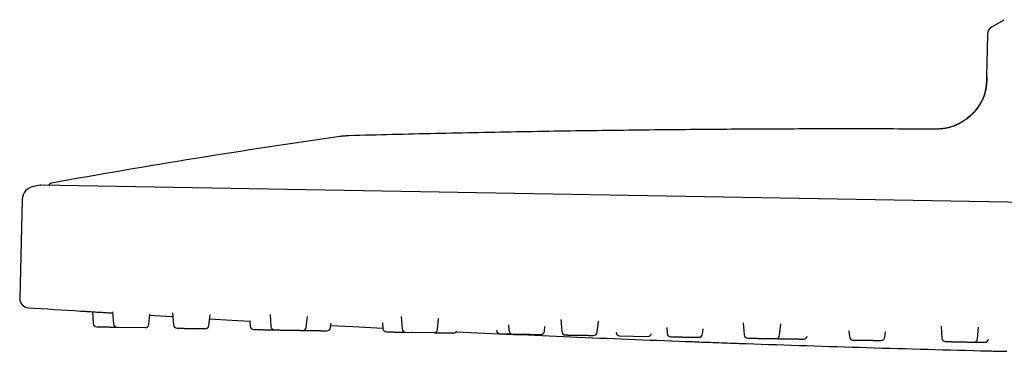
# Model space of a CAD drawing. Header units: millimetres. Extents: x 8 to 1762, y 12 to 2803.
# Tile 52 of 119: x 29 to 136, y 2722 to 2758. Entities that reach past the tile are written whole.
import ezdxf

# ---------------------------------------------------------------- set-up
doc = ezdxf.new("R2010")
doc.units = ezdxf.units.MM

msp = doc.modelspace()

# ---------------------------------------------------------------- linework, layer by layer
at = {"color": 7, "linetype": 'Continuous', "lineweight": 30}
for p, q in [((134.89, 2756.88), (136.24, 2757.66)), ((134.39, 2756.03), (134.31, 2751.43)), ((134.33, 2751.44), (134.31, 2751.44)), ((128.34, 2745.73), (128.34, 2745.73)), ((31.11, 2739.61), (30.39, 2739.48)), ((276.96, 2735.33), (31.17, 2739.62)), ((29.16, 2738.05), (28.88, 2727.29)), ((36.8, 2725.82), (36.89, 2724.55)), ((39.01, 2725.81), (39.1, 2724.51)), ((42.96, 2724.45), (43.08, 2725.56)), ((45.55, 2725.71), (45.64, 2724.4)), ((49.51, 2724.33), (49.63, 2725.47)), ((53.97, 2724.84), (54.01, 2724.25)), ((56.18, 2725.53), (56.27, 2724.22)), ((60.13, 2724.15), (60.26, 2725.31)), ((70.48, 2725.29), (70.57, 2723.97)), ((74.43, 2723.9), (74.56, 2725.09)), ((87.9, 2724.99), (87.99, 2723.66)), ((91.86, 2723.59), (91.98, 2724.81)), ((39.49, 2724.14), (39.49, 2724.14)), ((39.5, 2724.14), (42.56, 2724.09)), ((62.78, 2724.1), (62.83, 2724.56)), ((68.44, 2724.62), (68.48, 2724)), ((80.87, 2723.81), (80.87, 2723.79)), ((82.19, 2724.39), (82.23, 2723.76)), ((86.1, 2723.69), (86.15, 2724.21)), ((99.43, 2724.09), (99.48, 2723.46)), ((103.34, 2723.39), (103.4, 2723.94)), ((107.78, 2724.63), (107.87, 2723.31)), ((111.74, 2723.25), (111.87, 2724.49)), ((119.3, 2723.73), (119.35, 2723.11)), ((129.35, 2724.25), (129.44, 2722.94)), ((133.31, 2722.87), (133.44, 2724.14)), ((70.96, 2723.59), (74.03, 2723.54)), ((71.61, 2723.58), (71.69, 2723.58)), ((93.9, 2723.59), (93.9, 2723.56)), ((94.29, 2723.19), (97.36, 2723.13)), ((123.21, 2723.05), (123.27, 2723.62))]:
    msp.add_line(p, q, dxfattribs=at)
at = {"color": 7, "linetype": 'Continuous', "lineweight": 30, "flags": 128}
for points in [[(43.07, 2725.44), (45.42, 2725.3), (45.58, 2725.29)], [(49.58, 2725.05), (52.01, 2724.91), (53.97, 2724.8)], [(62.8, 2724.33), (65.2, 2724.2), (68.48, 2724.03)], [(101.49, 2722.59), (101.49, 2722.59), (101.5, 2722.59), (101.55, 2722.58), (101.63, 2722.58), (101.74, 2722.58), (101.88, 2722.57), (102.05, 2722.57), (102.24, 2722.56), (102.46, 2722.55), (102.7, 2722.54), (102.96, 2722.53), (103.23, 2722.52), (103.53, 2722.51), (103.83, 2722.5), (104.15, 2722.49), (104.47, 2722.48), (104.79, 2722.47), (105.11, 2722.45), (105.43, 2722.44), (105.74, 2722.43), (106.05, 2722.42), (106.35, 2722.41), (106.62, 2722.4), (106.88, 2722.39), (107.12, 2722.38), (107.34, 2722.37), (107.53, 2722.37), (107.7, 2722.36), (107.84, 2722.36), (107.95, 2722.35), (108.03, 2722.35), (108.07, 2722.35), (108.09, 2722.35), (108.09, 2722.35)], [(134.48, 2721.56), (134.48, 2721.56), (134.5, 2721.56), (134.54, 2721.55), (134.62, 2721.55), (134.73, 2721.55), (134.87, 2721.55), (135.04, 2721.54), (135.23, 2721.54), (135.45, 2721.53), (135.69, 2721.53), (135.95, 2721.52), (136.23, 2721.51), (136.52, 2721.51)]]:
    msp.add_lwpolyline(points, dxfattribs=at)
at = {"color": 7, "linetype": 'Continuous', "lineweight": 30}
for centre, radius, start, end in [((135.39, 2756.01), 1, 119.9638, 179), ((184.19, 1900.39), 853.07, 98.11385, 100.25252), ((32.44, 2739.35), 0.5, 100.2525, 149.0984), ((30.66, 2738.01), 1.5, 100.3866, 178.5), ((31.17, 2739.32), 0.3, 89, 100.3372), ((29.88, 2727.26), 1, 178.5, 266.2715), ((199.26, 5326.42), 2605.67, 266.27148, 266.39732), ((37.29, 2724.58), 0.4, 184, 269), ((39.5, 2724.54), 0.4, 184, 269), ((42.57, 2724.49), 0.4, 269, 354), ((46.04, 2724.43), 0.4, 184, 269), ((49.11, 2724.37), 0.4, 269, 354), ((54.41, 2724.28), 0.4, 184, 269), ((56.67, 2724.24), 0.4, 184, 269), ((59.74, 2724.19), 0.4, 269, 354), ((62.38, 2724.14), 0.4, 269, 354), ((68.88, 2724.03), 0.4, 184, 269), ((70.97, 2723.99), 0.4, 184, 269), ((74.03, 2723.94), 0.4, 269, 354), ((76.15, 2723.9), 0.4, 269, 338.0318), ((81.27, 2723.81), 0.4, 184, 269), ((82.63, 2723.79), 0.4, 184, 269), ((199.26, 5326.42), 2605.67, 267.29866, 267.84966), ((85.7, 2723.74), 0.4, 269, 354), ((88.39, 2723.69), 0.4, 184, 269), ((91.46, 2723.64), 0.4, 269, 354), ((94.3, 2723.59), 0.4, 184, 269), ((97.37, 2723.53), 0.4, 269, 346.4996), ((99.88, 2723.49), 0.4, 184, 269), ((102.94, 2723.44), 0.4, 269, 354), ((108.27, 2723.34), 0.4, 184, 269), ((111.34, 2723.29), 0.4, 269, 354), ((114.35, 2723.24), 0.4, 269, 350.5429), ((119.75, 2723.14), 0.4, 184, 269), ((122.81, 2723.09), 0.4, 269, 354), ((129.84, 2722.97), 0.4, 184, 269), ((132.91, 2722.91), 0.4, 269, 354), ((134.12, 2722.89), 0.4, 269, 354), ((199.26, 5326.42), 2605.67, 267.99492, 268.5755)]:
    msp.add_arc(centre, radius, start, end, dxfattribs=at)
for points, knots in [([(134.31, 2751.44), (134.31, 2751.29), (134.3, 2751), (134.27, 2750.55), (134.21, 2750.1), (134.11, 2749.65), (133.95, 2749.19), (133.75, 2748.75), (133.5, 2748.32), (133.22, 2747.92), (132.89, 2747.54), (132.53, 2747.19), (132.15, 2746.86), (131.74, 2746.58), (131.31, 2746.33), (130.88, 2746.13), (130.44, 2745.97), (130.01, 2745.85), (129.58, 2745.78), (129.16, 2745.74), (128.75, 2745.73), (128.47, 2745.73), (128.34, 2745.73)], [0, 0, 0, 0, 0.047123, 0.094776, 0.143383, 0.1933, 0.244793, 0.297978, 0.349617, 0.402487, 0.456248, 0.510462, 0.564646, 0.618321, 0.671058, 0.722525, 0.772519, 0.820986, 0.867192, 0.912219, 0.956361, 1, 1, 1, 1]), ([(134.33, 2751.44), (134.33, 2751.34), (134.33, 2751.17), (134.32, 2750.93), (134.31, 2750.73), (134.29, 2750.57), (134.27, 2750.39), (134.24, 2750.17), (134.18, 2749.85), (134.07, 2749.46), (133.91, 2749.04), (133.71, 2748.64), (133.49, 2748.27), (133.24, 2747.92), (132.96, 2747.59), (132.64, 2747.26), (132.26, 2746.93), (131.82, 2746.61), (131.36, 2746.34), (130.94, 2746.14), (130.59, 2746.01), (130.3, 2745.92), (130.01, 2745.85), (129.79, 2745.81), (129.63, 2745.79), (129.52, 2745.77), (129.39, 2745.76), (129.24, 2745.75), (129.05, 2745.74), (128.83, 2745.73), (128.6, 2745.73), (128.45, 2745.73), (128.37, 2745.73)], [0, 0, 0, 0, 0.029587, 0.055171, 0.076762, 0.094318, 0.108369, 0.135573, 0.163565, 0.214065, 0.264669, 0.310755, 0.356914, 0.403149, 0.449406, 0.495686, 0.55355, 0.611383, 0.669144, 0.726804, 0.759054, 0.791262, 0.823383, 0.853677, 0.864865, 0.875817, 0.889218, 0.906005, 0.926107, 0.949466, 0.976058, 1, 1, 1, 1]), ([(128.34, 2745.73), (125.56, 2745.74), (119.78, 2745.76), (111, 2745.74), (102.02, 2745.68), (92.89, 2745.58), (83.62, 2745.44), (74.21, 2745.25), (67.94, 2745.09), (64.8, 2745.01)], [0, 0, 0, 0, 0.131409, 0.272811, 0.414215, 0.555617, 0.70375, 0.851878, 1, 1, 1, 1]), ([(64.8, 2745.01), (64.75, 2745), (64.63, 2745), (64.43, 2744.99), (64.24, 2744.97), (64.06, 2744.96), (63.92, 2744.94), (63.83, 2744.93), (63.79, 2744.92)], [0, 0, 0, 0, 0.159369, 0.353459, 0.57017, 0.734096, 0.877333, 1, 1, 1, 1]), ([(35.52, 2725.9), (35.52, 2725.9), (35.52, 2725.9), (35.54, 2725.9), (35.58, 2725.9), (35.66, 2725.89), (35.77, 2725.88), (35.91, 2725.88), (36.08, 2725.87), (36.27, 2725.85), (36.49, 2725.84), (36.73, 2725.83), (36.99, 2725.81), (37.27, 2725.79), (37.56, 2725.77), (37.87, 2725.76), (38.18, 2725.74), (38.5, 2725.72), (38.78, 2725.7), (38.95, 2725.69), (39.02, 2725.68)], [0, 0, 0, 0, 0.00026, 0.060594, 0.120518, 0.180624, 0.241498, 0.30129, 0.361736, 0.422001, 0.482183, 0.542041, 0.602613, 0.6628, 0.722885, 0.782938, 0.843461, 0.903525, 0.963656, 1, 1, 1, 1]), ([(37.28, 2724.18), (37.29, 2724.18), (37.29, 2724.18), (37.31, 2724.18), (37.34, 2724.18), (37.39, 2724.18), (37.45, 2724.18), (37.53, 2724.18), (37.63, 2724.18), (37.73, 2724.17), (37.85, 2724.17), (37.96, 2724.17), (38.06, 2724.17), (38.16, 2724.17), (38.28, 2724.16), (38.43, 2724.16), (38.62, 2724.16), (38.8, 2724.15), (38.96, 2724.15), (39.1, 2724.15), (39.25, 2724.15), (39.37, 2724.14), (39.45, 2724.14), (39.48, 2724.14)], [0, 0, 0, 0, 0.046844, 0.093311, 0.13982, 0.186792, 0.237592, 0.287899, 0.338249, 0.389177, 0.439977, 0.490284, 0.523821, 0.557536, 0.591587, 0.653923, 0.715837, 0.778325, 0.825169, 0.871636, 0.918145, 0.965117, 1, 1, 1, 1]), ([(46.04, 2724.03), (46.04, 2724.03), (46.04, 2724.03), (46.05, 2724.03), (46.09, 2724.03), (46.14, 2724.03), (46.21, 2724.03), (46.29, 2724.02), (46.37, 2724.02), (46.47, 2724.02), (46.58, 2724.02), (46.71, 2724.02), (46.84, 2724.01), (46.98, 2724.01), (47.13, 2724.01), (47.26, 2724.01), (47.38, 2724.01), (47.49, 2724), (47.62, 2724), (47.79, 2724), (47.98, 2723.99), (48.14, 2723.99), (48.29, 2723.99), (48.41, 2723.99), (48.53, 2723.99), (48.64, 2723.98), (48.75, 2723.98), (48.84, 2723.98), (48.92, 2723.98), (48.99, 2723.98), (49.04, 2723.98), (49.07, 2723.98), (49.09, 2723.98), (49.1, 2723.98), (49.1, 2723.98), (49.1, 2723.98)], [0, 0, 0, 0, 0.00501, 0.045055, 0.084829, 0.124972, 0.155065, 0.184915, 0.214793, 0.244968, 0.277602, 0.309919, 0.342265, 0.374981, 0.407615, 0.439933, 0.461477, 0.483136, 0.50501, 0.545055, 0.584829, 0.624972, 0.655065, 0.684915, 0.714793, 0.744968, 0.777602, 0.809919, 0.842265, 0.874981, 0.907615, 0.939933, 0.961477, 0.983136, 1, 1, 1, 1]), ([(54.4, 2723.88), (54.4, 2723.88), (54.4, 2723.88), (54.43, 2723.88), (54.46, 2723.88), (54.51, 2723.88), (54.57, 2723.88), (54.65, 2723.88), (54.74, 2723.88), (54.85, 2723.87), (54.96, 2723.87), (55.08, 2723.87), (55.18, 2723.87), (55.27, 2723.87), (55.4, 2723.87), (55.55, 2723.86), (55.74, 2723.86), (55.92, 2723.86), (56.08, 2723.85), (56.22, 2723.85), (56.36, 2723.85), (56.5, 2723.85), (56.6, 2723.84), (56.65, 2723.84), (56.65, 2723.84)], [0, 0, 0, 0, 0.04599, 0.091609, 0.137271, 0.183386, 0.23326, 0.282649, 0.332081, 0.382081, 0.431954, 0.481344, 0.51427, 0.54737, 0.5808, 0.642, 0.702785, 0.764134, 0.810124, 0.855743, 0.901405, 0.94752, 0.997393, 1, 1, 1, 1]), ([(56.66, 2723.84), (56.66, 2723.84), (56.66, 2723.84), (56.68, 2723.84), (56.7, 2723.84), (56.74, 2723.84), (56.82, 2723.84), (56.91, 2723.84), (57, 2723.84), (57.1, 2723.84), (57.21, 2723.83), (57.33, 2723.83), (57.46, 2723.83), (57.6, 2723.83), (57.74, 2723.82), (57.9, 2723.82), (58.05, 2723.82), (58.19, 2723.82), (58.31, 2723.81), (58.41, 2723.81), (58.55, 2723.81), (58.7, 2723.81), (58.88, 2723.8), (59.04, 2723.8), (59.16, 2723.8), (59.27, 2723.8), (59.37, 2723.8), (59.46, 2723.79), (59.54, 2723.79), (59.61, 2723.79), (59.66, 2723.79), (59.7, 2723.79), (59.72, 2723.79), (59.73, 2723.79), (59.73, 2723.79)], [0, 0, 0, 0, 0.021597, 0.04331, 0.065238, 0.105381, 0.145253, 0.185494, 0.215661, 0.245585, 0.275536, 0.305785, 0.338499, 0.370896, 0.403321, 0.436118, 0.468832, 0.501228, 0.522826, 0.544538, 0.566466, 0.60661, 0.646481, 0.686722, 0.716889, 0.746813, 0.776764, 0.807014, 0.839728, 0.872124, 0.904549, 0.937346, 0.97006, 1, 1, 1, 1]), ([(59.74, 2723.79), (59.75, 2723.79), (59.8, 2723.79), (59.9, 2723.79), (60.02, 2723.78), (60.16, 2723.78), (60.29, 2723.78), (60.4, 2723.78), (60.5, 2723.78), (60.64, 2723.77), (60.8, 2723.77), (60.99, 2723.77), (61.17, 2723.76), (61.32, 2723.76), (61.46, 2723.76), (61.59, 2723.76), (61.71, 2723.75), (61.84, 2723.75), (61.95, 2723.75), (62.05, 2723.75), (62.14, 2723.75), (62.22, 2723.75), (62.27, 2723.75), (62.31, 2723.74), (62.34, 2723.74), (62.37, 2723.74), (62.37, 2723.74), (62.37, 2723.74)], [0, 0, 0, 0, 0.014576, 0.057439, 0.100795, 0.144041, 0.186867, 0.215417, 0.244119, 0.273107, 0.326174, 0.378881, 0.432078, 0.471956, 0.511513, 0.551107, 0.591095, 0.63434, 0.677167, 0.72003, 0.763386, 0.806631, 0.849458, 0.878008, 0.90671, 0.935697, 1, 1, 1, 1]), ([(68.88, 2723.63), (68.88, 2723.63), (68.88, 2723.63), (68.88, 2723.63), (68.9, 2723.63), (68.95, 2723.63), (69.02, 2723.63), (69.1, 2723.63), (69.18, 2723.62), (69.27, 2723.62), (69.37, 2723.62), (69.49, 2723.62), (69.62, 2723.62), (69.76, 2723.61), (69.9, 2723.61), (70.05, 2723.61), (70.19, 2723.61), (70.31, 2723.6), (70.42, 2723.6), (70.55, 2723.6), (70.71, 2723.6), (70.85, 2723.6), (70.93, 2723.59), (70.95, 2723.59)], [0, 0, 0, 0, 0.001624, 0.037236, 0.102432, 0.167186, 0.232541, 0.281534, 0.330132, 0.378775, 0.427902, 0.481031, 0.533646, 0.586306, 0.63957, 0.6927, 0.745315, 0.78039, 0.815652, 0.851265, 0.916461, 0.981214, 1, 1, 1, 1]), ([(74.04, 2723.54), (74.07, 2723.54), (74.13, 2723.54), (74.22, 2723.54), (74.33, 2723.53), (74.46, 2723.53), (74.62, 2723.53), (74.81, 2723.53), (74.99, 2723.52), (75.14, 2723.52), (75.27, 2723.52), (75.4, 2723.52), (75.52, 2723.51), (75.64, 2723.51), (75.75, 2723.51), (75.85, 2723.51), (75.94, 2723.51), (76.01, 2723.51), (76.06, 2723.5), (76.09, 2723.5), (76.11, 2723.5), (76.13, 2723.5), (76.13, 2723.5), (76.13, 2723.5)], [0, 0, 0, 0, 0.029548, 0.064296, 0.099229, 0.134508, 0.199095, 0.263244, 0.327988, 0.376523, 0.424667, 0.472855, 0.521523, 0.574156, 0.626279, 0.678446, 0.731213, 0.783846, 0.835969, 0.870717, 0.905649, 0.940929, 1, 1, 1, 1]), ([(81.26, 2723.41), (81.26, 2723.41), (81.26, 2723.41), (81.27, 2723.41), (81.28, 2723.41), (81.32, 2723.41), (81.38, 2723.41), (81.46, 2723.41), (81.54, 2723.41), (81.63, 2723.41), (81.73, 2723.41), (81.85, 2723.4), (81.97, 2723.4), (82.11, 2723.4), (82.25, 2723.4), (82.4, 2723.39), (82.52, 2723.39), (82.59, 2723.39), (82.61, 2723.39)], [0, 0, 0, 0, 0.006829, 0.053718, 0.101072, 0.187764, 0.273868, 0.360771, 0.425918, 0.49054, 0.555221, 0.620546, 0.691193, 0.761155, 0.831178, 0.902005, 0.972652, 1, 1, 1, 1]), ([(82.63, 2723.39), (82.63, 2723.39), (82.63, 2723.39), (82.65, 2723.39), (82.67, 2723.39), (82.7, 2723.39), (82.76, 2723.39), (82.85, 2723.39), (82.95, 2723.38), (83.06, 2723.38), (83.16, 2723.38), (83.27, 2723.38), (83.4, 2723.38), (83.54, 2723.37), (83.68, 2723.37), (83.83, 2723.37), (83.99, 2723.37), (84.14, 2723.36), (84.28, 2723.36), (84.4, 2723.36), (84.51, 2723.36), (84.64, 2723.35), (84.79, 2723.35), (84.96, 2723.35), (85.11, 2723.35), (85.23, 2723.34), (85.33, 2723.34), (85.41, 2723.34), (85.49, 2723.34), (85.56, 2723.34), (85.62, 2723.34), (85.66, 2723.34), (85.69, 2723.34), (85.7, 2723.34), (85.69, 2723.34), (85.69, 2723.34)], [0, 0, 0, 0, 0.029238, 0.050782, 0.072441, 0.094315, 0.134361, 0.174134, 0.214277, 0.24437, 0.27422, 0.304098, 0.334273, 0.366907, 0.399225, 0.43157, 0.464287, 0.49692, 0.529238, 0.550782, 0.572441, 0.594315, 0.634361, 0.674134, 0.714277, 0.74437, 0.77422, 0.804098, 0.834273, 0.866907, 0.899225, 0.93157, 0.964287, 0.99692, 1, 1, 1, 1]), ([(88.39, 2723.29), (88.39, 2723.29), (88.39, 2723.29), (88.41, 2723.29), (88.45, 2723.29), (88.5, 2723.29), (88.55, 2723.29), (88.6, 2723.29), (88.67, 2723.28), (88.77, 2723.28), (88.91, 2723.28), (89.05, 2723.28), (89.19, 2723.28), (89.32, 2723.27), (89.46, 2723.27), (89.6, 2723.27), (89.75, 2723.27), (89.91, 2723.26), (90.06, 2723.26), (90.22, 2723.26), (90.37, 2723.25), (90.5, 2723.25), (90.61, 2723.25), (90.7, 2723.25), (90.82, 2723.25), (90.94, 2723.24), (91.08, 2723.24), (91.19, 2723.24), (91.27, 2723.24), (91.33, 2723.24), (91.38, 2723.24), (91.42, 2723.24), (91.45, 2723.24), (91.45, 2723.24), (91.45, 2723.24)], [0, 0, 0, 0, 0.0298592, 0.06266, 0.0953776, 0.127778, 0.1493778, 0.1710925, 0.1930229, 0.233171, 0.2730469, 0.3132928, 0.343463, 0.3733901, 0.4033448, 0.4335974, 0.4663151, 0.4987154, 0.5311438, 0.5639445, 0.5966622, 0.6290626, 0.6506624, 0.672377, 0.6943075, 0.7344556, 0.7743315, 0.8145773, 0.8447476, 0.8746746, 0.9046294, 0.934882, 0.9675996, 1, 1, 1, 1]), ([(99.87, 2723.09), (99.87, 2723.09), (99.87, 2723.09), (99.88, 2723.09), (99.9, 2723.09), (99.94, 2723.09), (99.98, 2723.09), (100.02, 2723.09), (100.08, 2723.09), (100.17, 2723.08), (100.3, 2723.08), (100.43, 2723.08), (100.56, 2723.08), (100.69, 2723.07), (100.82, 2723.07), (100.96, 2723.07), (101.11, 2723.07), (101.26, 2723.06), (101.42, 2723.06), (101.57, 2723.06), (101.73, 2723.06), (101.86, 2723.05), (101.98, 2723.05), (102.07, 2723.05), (102.19, 2723.05), (102.33, 2723.05), (102.47, 2723.04), (102.59, 2723.04), (102.69, 2723.04), (102.76, 2723.04), (102.82, 2723.04), (102.87, 2723.04), (102.91, 2723.04), (102.93, 2723.04), (102.93, 2723.04), (102.94, 2723.04)], [0, 0, 0, 0, 0.002996, 0.035713, 0.068346, 0.100664, 0.122208, 0.143867, 0.165741, 0.205787, 0.24556, 0.285703, 0.315796, 0.345646, 0.375524, 0.405699, 0.438333, 0.470651, 0.502996, 0.535713, 0.568346, 0.600664, 0.622208, 0.643867, 0.665741, 0.705787, 0.74556, 0.785703, 0.815796, 0.845646, 0.875524, 0.905699, 0.938333, 0.970651, 1, 1, 1, 1]), ([(108.27, 2722.94), (108.27, 2722.94), (108.27, 2722.94), (108.29, 2722.94), (108.33, 2722.94), (108.38, 2722.94), (108.45, 2722.94), (108.52, 2722.94), (108.59, 2722.94), (108.66, 2722.94), (108.75, 2722.93), (108.87, 2722.93), (109.04, 2722.93), (109.19, 2722.93), (109.35, 2722.92), (109.49, 2722.92), (109.63, 2722.92), (109.78, 2722.92), (109.93, 2722.91), (110.09, 2722.91), (110.24, 2722.91), (110.39, 2722.91), (110.53, 2722.9), (110.65, 2722.9), (110.74, 2722.9), (110.82, 2722.9), (110.92, 2722.9), (111.03, 2722.89), (111.13, 2722.89), (111.21, 2722.89), (111.27, 2722.89), (111.3, 2722.89), (111.32, 2722.89), (111.33, 2722.89), (111.33, 2722.89), (111.33, 2722.89)], [0, 0, 0, 0, 0.0276264, 0.0599437, 0.092289, 0.1250056, 0.1576395, 0.1899569, 0.2115013, 0.2331603, 0.2550345, 0.2950797, 0.3348534, 0.3749962, 0.4050891, 0.4349395, 0.4648175, 0.4949926, 0.5276264, 0.5599437, 0.592289, 0.6250056, 0.6576395, 0.6899569, 0.7115013, 0.7331603, 0.7550345, 0.7950797, 0.8348534, 0.8749962, 0.9050891, 0.9349395, 0.9648175, 0.9949926, 1, 1, 1, 1]), ([(111.27, 2722.89), (111.27, 2722.89), (111.27, 2722.89), (111.29, 2722.89), (111.32, 2722.89), (111.37, 2722.89), (111.43, 2722.89), (111.48, 2722.89), (111.54, 2722.89), (111.62, 2722.88), (111.73, 2722.88), (111.88, 2722.88), (112.02, 2722.88), (112.17, 2722.87), (112.3, 2722.87), (112.44, 2722.87), (112.59, 2722.87), (112.74, 2722.86), (112.89, 2722.86), (113.05, 2722.86), (113.2, 2722.86), (113.35, 2722.85), (113.48, 2722.85), (113.59, 2722.85), (113.67, 2722.85), (113.78, 2722.85), (113.9, 2722.84), (114.03, 2722.84), (114.13, 2722.84), (114.2, 2722.84), (114.26, 2722.84), (114.3, 2722.84), (114.33, 2722.84), (114.34, 2722.84), (114.34, 2722.84), (114.34, 2722.84)], [0, 0, 0, 0, 0.0182749, 0.0506201, 0.0833368, 0.1159706, 0.148288, 0.1698324, 0.1914914, 0.2133657, 0.2534109, 0.2931846, 0.3333274, 0.3634203, 0.3932707, 0.4231487, 0.4533237, 0.4859575, 0.5182749, 0.5506201, 0.5833368, 0.6159706, 0.648288, 0.6698324, 0.6914914, 0.7133657, 0.7534109, 0.7931846, 0.8333274, 0.8634203, 0.8932707, 0.9231487, 0.9533237, 0.9859575, 1, 1, 1, 1]), ([(119.74, 2722.74), (119.74, 2722.74), (119.74, 2722.74), (119.75, 2722.74), (119.78, 2722.74), (119.82, 2722.74), (119.88, 2722.74), (119.95, 2722.74), (120.01, 2722.74), (120.08, 2722.74), (120.16, 2722.73), (120.28, 2722.73), (120.44, 2722.73), (120.59, 2722.73), (120.74, 2722.72), (120.88, 2722.72), (121.02, 2722.72), (121.17, 2722.72), (121.32, 2722.71), (121.47, 2722.71), (121.63, 2722.71), (121.78, 2722.71), (121.92, 2722.7), (122.05, 2722.7), (122.15, 2722.7), (122.23, 2722.7), (122.33, 2722.7), (122.45, 2722.69), (122.56, 2722.69), (122.65, 2722.69), (122.71, 2722.69), (122.76, 2722.69), (122.79, 2722.69), (122.8, 2722.69), (122.8, 2722.69), (122.8, 2722.69)], [0, 0, 0, 0, 0.009766, 0.042083, 0.074428, 0.107145, 0.139779, 0.172096, 0.193641, 0.2153, 0.237174, 0.277219, 0.316993, 0.357136, 0.387229, 0.417079, 0.446957, 0.477132, 0.509766, 0.542083, 0.574428, 0.607145, 0.639779, 0.672096, 0.693641, 0.7153, 0.737174, 0.777219, 0.816993, 0.857136, 0.887229, 0.917079, 0.946957, 0.977132, 1, 1, 1, 1]), ([(129.83, 2722.57), (129.84, 2722.57), (129.84, 2722.57), (129.86, 2722.57), (129.89, 2722.56), (129.94, 2722.56), (130.01, 2722.56), (130.09, 2722.56), (130.18, 2722.56), (130.28, 2722.56), (130.37, 2722.56), (130.45, 2722.56), (130.56, 2722.55), (130.7, 2722.55), (130.88, 2722.55), (131.05, 2722.54), (131.21, 2722.54), (131.36, 2722.54), (131.5, 2722.54), (131.65, 2722.53), (131.8, 2722.53), (131.94, 2722.53), (132.09, 2722.53), (132.22, 2722.52), (132.35, 2722.52), (132.45, 2722.52), (132.53, 2722.52), (132.6, 2722.52), (132.67, 2722.52), (132.75, 2722.51), (132.83, 2722.51), (132.87, 2722.51), (132.9, 2722.51), (132.9, 2722.51), (132.9, 2722.51)], [0, 0, 0, 0, 0.029878, 0.060053, 0.092687, 0.125004, 0.157349, 0.190066, 0.2227, 0.255017, 0.276562, 0.298221, 0.320095, 0.36014, 0.399914, 0.440057, 0.47015, 0.5, 0.529878, 0.560053, 0.592687, 0.625004, 0.657349, 0.690066, 0.7227, 0.755017, 0.776562, 0.798221, 0.820095, 0.86014, 0.899914, 0.940057, 0.97015, 1, 1, 1, 1]), ([(132.91, 2722.51), (132.96, 2722.51), (133.06, 2722.51), (133.21, 2722.51), (133.35, 2722.5), (133.48, 2722.5), (133.59, 2722.5), (133.68, 2722.5), (133.75, 2722.5), (133.83, 2722.5), (133.92, 2722.49), (134, 2722.49), (134.06, 2722.49), (134.09, 2722.49), (134.11, 2722.49), (134.11, 2722.49), (134.11, 2722.49)], [0, 0, 0, 0, 0.073158, 0.148408, 0.224522, 0.300443, 0.375627, 0.425749, 0.476138, 0.527027, 0.62019, 0.712722, 0.806112, 0.876122, 0.945567, 1, 1, 1, 1])]:
    msp.add_open_spline(points, degree=3, knots=knots, dxfattribs=at)

doc.saveas('drawing.dxf')
